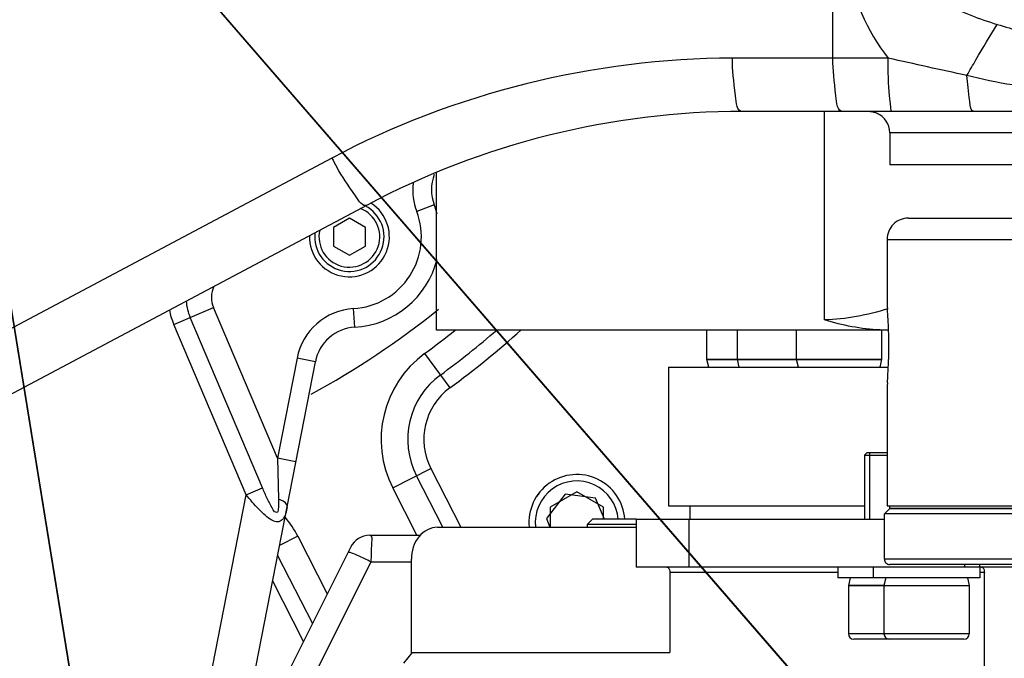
# Model space of a CAD drawing. Header units: millimetres. Extents: x 0 to 11890, y 0 to 8410.
# Tile 100 of 190: x 5902 to 6087, y 2113 to 2233. Entities that reach past the tile are written whole.
import ezdxf

# ---------------------------------------------------------------- set-up
doc = ezdxf.new("R2010")
doc.units = ezdxf.units.MM
doc.header["$LTSCALE"] = 653.95
doc.layers.get('0').update_dxf_attribs({"linetype": 'CONTINUOUS'})
for name, color, linetype in [('304103000052DXF_CONTINUOUS_LINE', 7, 'CONTINUOUS'), ('304103000055DXF_CONTINUOUS_LINE', 7, 'CONTINUOUS'), ('304103000068DXF_CONTINUOUS_LINE', 7, 'CONTINUOUS'), ('304103000077DXF_CONTINUOUS_LINE', 7, 'CONTINUOUS'), ('304104000519DXF_CONTINUOUS_LINE', 7, 'CONTINUOUS'), ('304104000523DXF_CONTINUOUS_LINE', 7, 'CONTINUOUS'), ('304105000051DXF_CONTINUOUS_LINE', 7, 'CONTINUOUS'), ('304105000305DXF_CONTINUOUS_LINE', 7, 'CONTINUOUS'), ('304105000313DXF_CONTINUOUS_LINE', 7, 'CONTINUOUS'), ('304105000315DXF_CONTINUOUS_LINE', 7, 'CONTINUOUS'), ('304301000003DXF_CONTINUOUS_LINE', 7, 'CONTINUOUS'), ('501023000049DXF_CONTINUOUS_LINE', 7, 'CONTINUOUS'), ('501023000082DXF_CONTINUOUS_LINE', 7, 'CONTINUOUS'), ('501023000086DXF_CONTINUOUS_LINE', 7, 'CONTINUOUS'), ('501023000162DXF_CONTINUOUS_LINE', 7, 'CONTINUOUS'), ('501023000221DXF_CONTINUOUS_LINE', 7, 'CONTINUOUS'), ('504001000014DXF_CONTINUOUS_LINE', 7, 'CONTINUOUS'), ('604006000005DXF_CONTINUOUS_LINE', 7, 'CONTINUOUS'), ('R180-1-YUNDODXF_CONTINUOUS_LINE', 7, 'CONTINUOUS'), ('R180-1-YUNDONGFANWDXF_DIMENSION', 7, 'CONTINUOUS')]:
    doc.layers.add(name, color=color, linetype=linetype)
doc.styles.get("Standard").update_dxf_attribs({"font": 'txt', "width": 0.7})
doc.dimstyles.new('DIMSTYLE_3', dxfattribs={"dimtxt": 100, "dimasz": 60, "dimexe": 5, "dimexo": 0.2, "dimtad": 1, "dimdsep": 46, "dimtxsty": 'Standard', "dimblk": '_FILLED', "dimblk1": '_FILLED', "dimblk2": '_FILLED', "dimcen": 0.09, "dimclrt": 5, "dimazin": 2, "dimtp": 0.01, "dimtm": 0.01, "dimtfac": 1, "dimtofl": 0, "dimtmove": 0, "dimatfit": 3, "dimldrblk": '_FILLED', "dimfxl": 0, "dimtolj": 1, "dimarcsym": 0})

# ---------------------------------------------------------------- blocks, each defined once
blk = doc.blocks.new('_FILLED')
at = {"color": 0, "linetype": 'ByBlock'}
blk.add_solid([(0, 0), (-1, 0.1667), (-1, -0.1667)], dxfattribs=at)
blk = doc.blocks.new('*D8')
at = {"layer": 'R180-1-YUNDONGFANWDXF_DIMENSION', "color": 2, "linetype": 'Continuous'}
for p, q in [((6000.45, 1562.51), (5880.19, 2302.8)), ((5880.19, 2302.8), (6094.37, 984.3))]:
    blk.add_line(p, q, dxfattribs=at)
at = {"layer": 'R180-1-YUNDONGFANWDXF_DIMENSION', "color": 2, "linetype": 'Continuous', "xscale": 60, "yscale": 60, "zscale": 60, "rotation": 279.2266978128}
blk.add_blockref('_FILLED', (6000.45, 1562.51), dxfattribs=at)
blk = doc.blocks.new('*D9')
at = {"layer": 'R180-1-YUNDONGFANWDXF_DIMENSION', "color": 2, "linetype": 'Continuous'}
for p, q in [((6532.57, 1548.87), (5880.19, 2302.8)), ((5880.19, 2302.8), (6775.54, 1268.08)), ((6532.57, 1548.87), (6532.57, 1548.87))]:
    blk.add_line(p, q, dxfattribs=at)
at = {"layer": 'R180-1-YUNDONGFANWDXF_DIMENSION', "color": 2, "linetype": 'Continuous', "xscale": 60, "yscale": 60, "zscale": 60, "rotation": 130.8701139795}
blk.add_blockref('_FILLED', (6532.57, 1548.87), dxfattribs=at)

msp = doc.modelspace()

# ---------------------------------------------------------------- linework, layer by layer
at = {"layer": '304103000052DXF_CONTINUOUS_LINE', "color": 9, "linetype": 'Continuous'}
for p, q in [((5977.95, 2169.88), (5982.69, 2163.435)), ((5971.979, 2144.688), (5979.107, 2148.32)), ((5979.107, 2148.32), (5984.721, 2137.302)), ((5976.507, 2135.802), (5971.979, 2144.688)), ((5954.159, 2135.608), (5950.756, 2133.874)), ((5954.159, 2135.608), (5959.679, 2124.775)), ((5967.859, 2130.802), (5956.061, 2107.205)), ((5967.859, 2130.802), (5975.472, 2130.802)), ((5955.232, 2115.881), (5949.461, 2127.208))]:
    msp.add_line(p, q, dxfattribs=at)
at = {"layer": '304103000052DXF_CONTINUOUS_LINE', "color": 7, "linetype": 'Continuous'}
for p, q in [((5981.354, 2137.302), (5976.434, 2146.958)), ((5967.665, 2135.802), (5977.186, 2135.802)), ((5964.087, 2133.591), (5950.615, 2106.647)), ((5950.39, 2131.992), (5956.9, 2119.216))]:
    msp.add_line(p, q, dxfattribs=at)
for centre, radius, start, end in [((5880.193, 2302.802), 160, 298.54436, 308.85626), ((5880.193, 2302.802), 170, 306.33242, 310.897), ((5989.8, 2153.768), 15, 126.33242, 207), ((5967.665, 2131.802), 4, 90, 153.43495)]:
    msp.add_arc(centre, radius, start, end, dxfattribs=at)
at = {"layer": '304103000052DXF_CONTINUOUS_LINE', "color": 9, "linetype": 'Continuous'}
for centre, radius, start, end in [((5880.193, 2302.802), 165, 306.33242, 308.84784), ((5880.193, 2302.802), 173, 306.33242, 312.0364), ((5989.8, 2153.768), 20, 126.33242, 207), ((5989.8, 2153.768), 12, 126.33242, 207), ((5936.339, 2126.528), 20, 27, 39.05733)]:
    msp.add_arc(centre, radius, start, end, dxfattribs=at)
for points, knots in [([(5967.665, 2135.802), (5968.162, 2135.802), (5967.835, 2133.121), (5967.977, 2131.981), (5967.859, 2130.802)], [0, 0, 0, 0, 0.2955677, 1, 1, 1, 1]), ([(5963.961, 2132.547), (5963.874, 2132.572), (5963.774, 2132.596), (5963.604, 2132.624), (5963.587, 2132.591)], [0, 0, 0, 0, 0.7082739, 1, 1, 1, 1]), ([(5967.859, 2130.802), (5967.48, 2130.998), (5966.202, 2131.623), (5964.917, 2132.263), (5963.961, 2132.547)], [0, 0, 0, 0, 0.2998441, 1, 1, 1, 1])]:
    msp.add_open_spline(points, degree=3, knots=knots, dxfattribs=at)
at = {"layer": '304103000055DXF_CONTINUOUS_LINE', "color": 9, "linetype": 'Continuous'}
for p, q in [((5979.754, 2197.784), (5976.479, 2196.55)), ((5930.9, 2175.347), (5938.379, 2178.522)), ((5950.376, 2150.259), (5938.379, 2178.522)), ((5964.843, 2174.821), (5964.638, 2178.315)), ((5947.538, 2144.712), (5933.98, 2176.655)), ((5944.459, 2143.405), (5930.9, 2175.347)), ((5954.024, 2169.029), (5950.376, 2150.259)), ((5957.46, 2168.362), (5954.024, 2169.029)), ((5953.811, 2149.591), (5950.376, 2150.259)), ((5950.376, 2150.259), (5950.558, 2142.57)), ((5944.459, 2143.405), (5947.538, 2144.712)), ((5934.634, 2092.857), (5944.459, 2143.405))]:
    msp.add_line(p, q, dxfattribs=at)
at = {"layer": '304103000055DXF_CONTINUOUS_LINE', "color": 7, "linetype": 'Continuous'}
msp.add_line((5942.487, 2091.331), (5957.46, 2168.362), dxfattribs=at)
for centre, radius, start, end in [((5987.241, 2200.603), 8, 158.99147, 200.63672), ((5963.845, 2191.792), 17, 14.48412, 20.63672), ((5963.845, 2191.792), 17, 273.36598, 345.4358), ((5965.313, 2166.835), 8, 93.36598, 169)]:
    msp.add_arc(centre, radius, start, end, dxfattribs=at)
at = {"layer": '304103000055DXF_CONTINUOUS_LINE', "color": 9, "linetype": 'Continuous'}
for centre, radius, start, end in [((5987.241, 2200.603), 11.5, 173.85064, 200.63672), ((5963.845, 2191.792), 13.5, 273.36598, 20.63672), ((5942.981, 2180.475), 5, 156.47831, 203), ((5942.981, 2180.475), 9.779, 184.37566, 203), ((5942.981, 2180.475), 13.124, 190.68461, 203), ((5965.313, 2166.835), 11.5, 93.36598, 169)]:
    msp.add_arc(centre, radius, start, end, dxfattribs=at)
for points, knots in [([(5950.558, 2142.57), (5950.566, 2142.222), (5950.57, 2141.509), (5950.531, 2140.754), (5950.427, 2140.061), (5949.76, 2140.077), (5949.388, 2140.871), (5948.885, 2141.725), (5948.265, 2143.049), (5947.823, 2144.041), (5947.538, 2144.712)], [0, 0, 0, 0, 0.1295066, 0.2572128, 0.3074718, 0.3463306, 0.4623768, 0.59449, 0.7289225, 1, 1, 1, 1]), ([(5952.167, 2141.13), (5952.002, 2140.283), (5951.853, 2138.957), (5950.35, 2138.114), (5949.162, 2138.637), (5948.037, 2139.504), (5946.391, 2141.108), (5945.229, 2142.461), (5944.459, 2143.405)], [0, 0, 0, 0, 0.2245587, 0.3063373, 0.4055641, 0.5349783, 0.6828143, 1, 1, 1, 1]), ([(5952.166, 2141.126), (5952.189, 2141.244), (5951.976, 2142.022), (5951.143, 2142.335), (5950.558, 2142.57)], [0, 0, 0, 0, 0.1594573, 1, 1, 1, 1])]:
    msp.add_open_spline(points, degree=3, knots=knots, dxfattribs=at)
at = {"layer": '304103000068DXF_CONTINUOUS_LINE', "color": 9, "linetype": 'Continuous'}
for p, q in [((6052.963, 2176.231), (6052.971, 2215.302)), ((6064.693, 2191.302), (6109.616, 2191.302))]:
    msp.add_line(p, q, dxfattribs=at)
at = {"layer": '304103000068DXF_CONTINUOUS_LINE', "color": 7, "linetype": 'Continuous'}
for p, q in [((5980.193, 2174.302), (5980.193, 2203.918)), ((6068.696, 2195.302), (6141.97, 2195.302)), ((6064.693, 2191.302), (6064.693, 2178.802)), ((6064.693, 2178.802), (6064.74, 2178.238)), ((6064.968, 2174.302), (5980.197, 2174.302)), ((6064.74, 2164.363), (6064.693, 2163.802)), ((6064.693, 2163.802), (6064.693, 2141.302)), ((6064.697, 2141.302), (6240.378, 2141.302))]:
    msp.add_line(p, q, dxfattribs=at)
for centre, radius, start, end in [((6068.693, 2191.302), 4, 89.99883, 180), ((5979.654, 2171.32), 85.367, 3.35048, 4.64821), ((5979.128, 2171.276), 85.895, 1.93935, 3.35923), ((5979.527, 2171.302), 85.495, 358.07617, 1.93098), ((5979.108, 2171.328), 85.915, 356.44902, 358.06859), ((5979.447, 2171.299), 85.574, 355.35085, 356.454)]:
    msp.add_arc(centre, radius, start, end, dxfattribs=at)
at = {"layer": '304103000068DXF_CONTINUOUS_LINE', "color": 9, "linetype": 'Continuous'}
msp.add_open_spline([(6064.859, 2178.294), (6061.011, 2177.114), (6056.988, 2176.237), (6052.963, 2176.231)], degree=3, dxfattribs=at)
at = {"layer": '304103000068DXF_CONTINUOUS_LINE', "color": 7, "linetype": 'Continuous'}
msp.add_open_spline([(6063.364, 2174.322), (6059.843, 2174.482), (6056.308, 2175.122), (6052.963, 2176.235)], degree=3, dxfattribs=at)
at = {"layer": '304103000077DXF_CONTINUOUS_LINE', "color": 9, "linetype": 'Continuous'}
for p, q in [((6054.531, 2225.302), (6054.531, 2380.302)), ((6064.926, 2225.302), (6035.684, 2225.302)), ((6235.193, 2211.302), (6065.193, 2211.302)), ((5960.568, 2206.574), (5864.206, 2155.337))]:
    msp.add_line(p, q, dxfattribs=at)
at = {"layer": '304103000077DXF_CONTINUOUS_LINE', "color": 7, "linetype": 'Continuous'}
for p, q in [((6514.987, 2215.302), (6037.597, 2215.302)), ((6065.193, 2211.302), (6065.193, 2205.302)), ((6235.192, 2205.302), (6065.195, 2205.302)), ((5967.166, 2197.742), (5870.813, 2146.51))]:
    msp.add_line(p, q, dxfattribs=at)
for centre, radius, start, end in [((6037.592, 2065.302), 150, 89.99796, 118.00216), ((6061.193, 2211.302), 4, 0, 66.63358)]:
    msp.add_arc(centre, radius, start, end, dxfattribs=at)
at = {"layer": '304103000077DXF_CONTINUOUS_LINE', "color": 9, "linetype": 'Continuous'}
msp.add_arc((6013.034, 2233.466), 58.956, 207.13785, 209.03412, dxfattribs=at)
for points in [[(6057.874, 2243.302), (6057.877, 2236.858), (6060.903, 2230.336), (6064.926, 2225.302)], [(6085.363, 2231.636), (6088.292, 2230.738), (6091.25, 2229.911), (6094.255, 2229.318)], [(6035.684, 2225.302), (6009.879, 2225.301), (5983.354, 2218.687), (5960.568, 2206.574)], [(6079.675, 2222.077), (6074.74, 2223.065), (6069.845, 2224.239), (6064.926, 2225.302)], [(6088.214, 2220.282), (6085.336, 2220.704), (6082.485, 2221.326), (6079.675, 2222.077)]]:
    msp.add_open_spline(points, degree=3, dxfattribs=at)
for points, knots in [([(6068.146, 2243.302), (6068.147, 2239.788), (6075.839, 2234.937), (6081.934, 2232.686), (6085.363, 2231.636)], [0, 0, 0, 0, 0.4949029, 1, 1, 1, 1]), ([(6079.675, 2222.077), (6080.23, 2223.055), (6082.078, 2226.269), (6083.956, 2229.469), (6085.363, 2231.636)], [0, 0, 0, 0, 0.3033188, 1, 1, 1, 1]), ([(6037.592, 2215.302), (6036.517, 2215.302), (6036.068, 2220.383), (6035.684, 2222.938), (6035.684, 2225.302)], [0, 0, 0, 0, 0.3125407, 1, 1, 1, 1]), ([(6056.439, 2215.302), (6055.364, 2215.302), (6054.915, 2220.383), (6054.531, 2222.938), (6054.531, 2225.302)], [0, 0, 0, 0, 0.3125407, 1, 1, 1, 1]), ([(6065.679, 2215.302), (6065.408, 2215.302), (6065.398, 2216.798), (6064.846, 2219.478), (6064.926, 2222.944), (6064.926, 2225.302)], [0, 0, 0, 0, 0.0808217, 0.297451, 1, 1, 1, 1]), ([(6081.007, 2215.302), (6080.327, 2215.302), (6080.11, 2218.754), (6079.754, 2220.434), (6079.675, 2222.077)], [0, 0, 0, 0, 0.2924484, 1, 1, 1, 1]), ([(5967.171, 2197.745), (5966.346, 2197.306), (5963.93, 2201.191), (5962.523, 2202.986), (5961.487, 2204.853)], [0, 0, 0, 0, 0.3044052, 1, 1, 1, 1])]:
    msp.add_open_spline(points, degree=3, knots=knots, dxfattribs=at)
at = {"layer": '304103000077DXF_CONTINUOUS_LINE', "color": 7, "linetype": 'Continuous'}
for points, knots in [([(6061.549, 2215.302), (6061.759, 2215.302), (6062.192, 2215.219), (6062.594, 2215.056), (6062.799, 2214.966)], [0, 0, 0, 0, 0.4837164, 1, 1, 1, 1]), ([(6062.799, 2214.966), (6062.873, 2214.933), (6063.022, 2214.866), (6063.171, 2214.795), (6063.246, 2214.759)], [0, 0, 0, 0, 0.4907642, 1, 1, 1, 1])]:
    msp.add_open_spline(points, degree=3, knots=knots, dxfattribs=at)
at = {"layer": '304104000519DXF_CONTINUOUS_LINE', "color": 7, "linetype": 'Continuous'}
for p, q in [((6023.693, 2167.302), (6023.693, 2141.302)), ((6023.693, 2167.302), (6064.92, 2167.302)), ((6023.693, 2141.302), (6060.43, 2141.302))]:
    msp.add_line(p, q, dxfattribs=at)
at = {"layer": '304104000523DXF_CONTINUOUS_LINE', "color": 7, "linetype": 'Continuous'}
for p, q in [((6065.193, 2140.802), (6064.193, 2139.802)), ((6235.193, 2140.802), (6065.193, 2140.802)), ((6064.193, 2131.302), (6064.193, 2139.802)), ((6236.193, 2139.802), (6064.193, 2139.802)), ((6235.193, 2130.302), (6065.193, 2130.302))]:
    msp.add_line(p, q, dxfattribs=at)
at = {"layer": '304104000523DXF_CONTINUOUS_LINE', "color": 9, "linetype": 'Continuous'}
msp.add_line((6236.193, 2131.302), (6064.193, 2131.302), dxfattribs=at)
at = {"layer": '304104000523DXF_CONTINUOUS_LINE', "color": 7, "linetype": 'Continuous'}
msp.add_arc((6065.193, 2131.302), 1, 180, 270.00001, dxfattribs=at)
at = {"layer": '304105000051DXF_CONTINUOUS_LINE', "color": 7, "linetype": 'Continuous'}
msp.add_arc((5963.845, 2191.792), 7.5, 178.44008, 57.44025, dxfattribs=at)
at = {"layer": '304105000305DXF_CONTINUOUS_LINE', "color": 7, "linetype": 'Continuous'}
for p, q in [((5980.387, 2137.302), (6017.66, 2137.302)), ((5975.472, 2113.604), (5975.472, 2131.302))]:
    msp.add_line(p, q, dxfattribs=at)
msp.add_open_spline([(5980.387, 2137.302), (5979.088, 2137.302), (5976.284, 2135.729), (5975.472, 2132.796), (5975.472, 2131.302)], degree=3, knots=[0, 0, 0, 0, 0.4650258, 1, 1, 1, 1], dxfattribs=at)
at = {"layer": '304105000313DXF_CONTINUOUS_LINE', "color": 7, "linetype": 'Continuous'}
for q in [(6065.193, 2141.302), (6235.193, 2140.802)]:
    msp.add_line((6065.193, 2140.802), q, dxfattribs=at)
at = {"layer": '304105000315DXF_CONTINUOUS_LINE', "color": 7, "linetype": 'Continuous'}
for p, q in [((6017.66, 2138.802), (6017.66, 2129.802)), ((6017.66, 2138.802), (6064.193, 2138.802)), ((6027.483, 2138.802), (6027.483, 2129.802)), ((6088.559, 2129.802), (6017.66, 2129.802)), ((6079.237, 2130.302), (6079.237, 2129.802)), ((6082.023, 2130.302), (6082.023, 2129.802)), ((6023.964, 2128.802), (6023.964, 2113.802)), ((6082.943, 2065.802), (6082.943, 2128.802)), ((5975.634, 2113.802), (5973.996, 2111.802)), ((5975.634, 2113.802), (6023.964, 2113.802))]:
    msp.add_line(p, q, dxfattribs=at)
at = {"layer": '304105000315DXF_CONTINUOUS_LINE', "color": 9, "linetype": 'Continuous'}
for p, q in [((6055.43, 2128.802), (6023.964, 2128.802)), ((6082.943, 2128.802), (6082.113, 2128.802))]:
    msp.add_line(p, q, dxfattribs=at)
at = {"layer": '304105000315DXF_CONTINUOUS_LINE', "color": 7, "linetype": 'Continuous'}
for points in [[(6023.39, 2129.802), (6023.468, 2129.802), (6023.871, 2129.634), (6023.964, 2129.132), (6023.964, 2128.802)], [(6082.369, 2129.802), (6082.447, 2129.802), (6082.85, 2129.634), (6082.943, 2129.132), (6082.943, 2128.802)]]:
    msp.add_open_spline(points, degree=3, knots=[0, 0, 0, 0, 0.1901589, 1, 1, 1, 1], dxfattribs=at)
at = {"layer": '304301000003DXF_CONTINUOUS_LINE', "color": 7, "linetype": 'Continuous'}
for p, q in [((6027.693, 2141.302), (6027.693, 2138.802)), ((6009.443, 2138.802), (6008.443, 2137.802)), ((6017.66, 2138.802), (6009.446, 2138.802)), ((6008.443, 2137.802), (6008.443, 2137.302)), ((6011.166, 2137.802), (6008.443, 2137.802)), ((6017.66, 2137.802), (6011.166, 2137.802))]:
    msp.add_line(p, q, dxfattribs=at)
at = {"layer": '501023000049DXF_CONTINUOUS_LINE', "color": 7, "linetype": 'Continuous'}
for p, q in [((6030.913, 2168.802), (6030.913, 2174.302)), ((6036.617, 2168.802), (6036.617, 2174.302)), ((6047.733, 2168.802), (6047.733, 2174.302)), ((6063.733, 2168.802), (6063.733, 2174.302)), ((6030.913, 2168.802), (6036.617, 2168.802)), ((6036.617, 2168.802), (6047.733, 2168.802)), ((6047.733, 2168.802), (6063.733, 2168.802))]:
    msp.add_line(p, q, dxfattribs=at)
at = {"layer": '501023000082DXF_CONTINUOUS_LINE', "color": 7, "linetype": 'Continuous'}
for p, q in [((5963.845, 2195.256), (5960.845, 2193.524)), ((5966.845, 2193.524), (5963.845, 2195.256)), ((5960.845, 2193.524), (5960.845, 2190.06)), ((5966.845, 2190.06), (5966.845, 2193.524)), ((5960.845, 2190.06), (5963.845, 2188.328)), ((5963.845, 2188.328), (5966.845, 2190.06))]:
    msp.add_line(p, q, dxfattribs=at)
msp.add_arc((5963.845, 2191.792), 6.5, 173.31497, 62.79668, dxfattribs=at)
at = {"layer": '501023000082DXF_CONTINUOUS_LINE', "color": 9, "linetype": 'Continuous'}
msp.add_arc((5963.845, 2191.792), 5.7, 167.33539, 68.57951, dxfattribs=at)
at = {"layer": '501023000086DXF_CONTINUOUS_LINE', "color": 7, "linetype": 'Continuous'}
for p, q in [((6006.511, 2143.955), (6001.511, 2141.068)), ((6011.511, 2141.068), (6006.511, 2143.955)), ((6001.511, 2141.068), (6001.511, 2137.302)), ((6011.511, 2138.802), (6011.511, 2141.068))]:
    msp.add_line(p, q, dxfattribs=at)
msp.add_arc((6006.511, 2138.182), 9, 3.95676, 185.61541, dxfattribs=at)
at = {"layer": '501023000086DXF_CONTINUOUS_LINE', "color": 9, "linetype": 'Continuous'}
msp.add_arc((6006.511, 2138.182), 7.8, 4.56966, 186.47783, dxfattribs=at)
at = {"layer": '501023000162DXF_CONTINUOUS_LINE', "color": 7, "linetype": 'Continuous'}
for p, q in [((6060.93, 2151.302), (6060.43, 2150.802)), ((6060.43, 2150.802), (6060.43, 2138.802)), ((6060.43, 2150.802), (6064.693, 2150.802)), ((6060.931, 2151.302), (6064.693, 2151.302)), ((6057.43, 2126.302), (6057.43, 2117.302)), ((6064.113, 2126.302), (6057.43, 2126.302)), ((6064.113, 2126.302), (6064.113, 2117.302)), ((6080.113, 2126.302), (6064.113, 2126.302)), ((6080.113, 2126.302), (6080.113, 2117.302)), ((6065.114, 2116.302), (6058.431, 2116.302)), ((6079.112, 2116.302), (6065.114, 2116.302))]:
    msp.add_line(p, q, dxfattribs=at)
at = {"layer": '501023000162DXF_CONTINUOUS_LINE', "color": 2, "linetype": 'Continuous'}
msp.add_line((6061.43, 2138.802), (6061.43, 2151.302), dxfattribs=at)
at = {"layer": '501023000162DXF_CONTINUOUS_LINE', "color": 9, "linetype": 'Continuous'}
for p, q in [((6064.113, 2117.302), (6057.43, 2117.302)), ((6080.113, 2117.302), (6064.113, 2117.302))]:
    msp.add_line(p, q, dxfattribs=at)
at = {"layer": '501023000162DXF_CONTINUOUS_LINE', "color": 7, "linetype": 'Continuous'}
for centre, start, end in [((6058.43, 2117.302), 180, 270), ((6065.113, 2117.302), 180, 270), ((6079.113, 2117.302), 270, 360)]:
    msp.add_arc(centre, 1, start, end, dxfattribs=at)
at = {"layer": '501023000221DXF_CONTINUOUS_LINE', "color": 7, "linetype": 'Continuous'}
for p, q in [((6004.301, 2143.516), (6000.787, 2138.935)), ((6010.025, 2142.762), (6004.301, 2143.516)), ((6011.666, 2138.802), (6010.025, 2142.762)), ((6000.787, 2138.935), (6001.463, 2137.302))]:
    msp.add_line(p, q, dxfattribs=at)
msp.add_arc((6006.511, 2138.182), 9, 3.9557, 185.62248, dxfattribs=at)
at = {"layer": '501023000221DXF_CONTINUOUS_LINE', "color": 9, "linetype": 'Continuous'}
msp.add_arc((6006.511, 2138.182), 7.8, 4.56568, 186.49171, dxfattribs=at)
at = {"layer": '504001000014DXF_CONTINUOUS_LINE', "color": 7, "linetype": 'Continuous'}
for p, q in [((6055.43, 2129.802), (6055.43, 2127.802)), ((6062.113, 2129.802), (6062.113, 2127.802)), ((6082.113, 2129.802), (6082.113, 2127.802)), ((6062.113, 2127.802), (6055.43, 2127.802)), ((6082.113, 2127.802), (6062.113, 2127.802))]:
    msp.add_line(p, q, dxfattribs=at)
at = {"layer": '604006000005DXF_CONTINUOUS_LINE', "color": 7, "linetype": 'Continuous'}
for p, q in [((6031.236, 2167.302), (6030.913, 2168.767)), ((6030.913, 2168.767), (6036.617, 2168.767)), ((6030.92, 2168.769), (6031.072, 2168.802)), ((6036.94, 2167.302), (6036.617, 2168.767)), ((6036.617, 2168.767), (6047.733, 2168.767)), ((6036.624, 2168.769), (6036.777, 2168.802)), ((6048.056, 2167.302), (6047.733, 2168.767)), ((6047.733, 2168.767), (6063.733, 2168.767)), ((6047.74, 2168.769), (6047.893, 2168.802)), ((6063.41, 2167.302), (6063.733, 2168.767)), ((6063.725, 2168.769), (6063.573, 2168.802)), ((6057.753, 2127.802), (6057.43, 2126.338)), ((6064.436, 2127.802), (6064.113, 2126.338)), ((6079.79, 2127.802), (6080.113, 2126.338)), ((6064.113, 2126.338), (6057.43, 2126.338)), ((6057.438, 2126.336), (6057.59, 2126.302)), ((6064.113, 2126.338), (6080.113, 2126.338)), ((6064.12, 2126.336), (6064.273, 2126.302)), ((6080.106, 2126.336), (6079.953, 2126.302))]:
    msp.add_line(p, q, dxfattribs=at)
at = {"layer": 'R180-1-YUNDODXF_CONTINUOUS_LINE', "color": 7, "linetype": 'Continuous'}
msp.add_circle((5880.203, 2302.802), 997, dxfattribs=at)

# ---------------------------------------------------------------- dimensions: what is measured, and where the dimension line sits
at = {"layer": 'R180-1-YUNDONGFANWDXF_DIMENSION', "color": 2, "linetype": 'Continuous'}
for mpoint, picture, middle in [((6000.449, 1562.506), '*D8', (6074.156, 1264.681)), ((6532.57, 1548.871), '*D9', (6611.23, 1496.172))]:
    dim = msp.add_radius_dim(center=(5880.193, 2302.802), mpoint=mpoint, text='R<>', dimstyle='DIMSTYLE_3', override={"dimpost": '<>'}, dxfattribs=at)
    dim.commit()
    dim.dimension.update_dxf_attribs({"geometry": picture, "text_midpoint": middle, "dimtype": 164})

doc.saveas('drawing.dxf')
